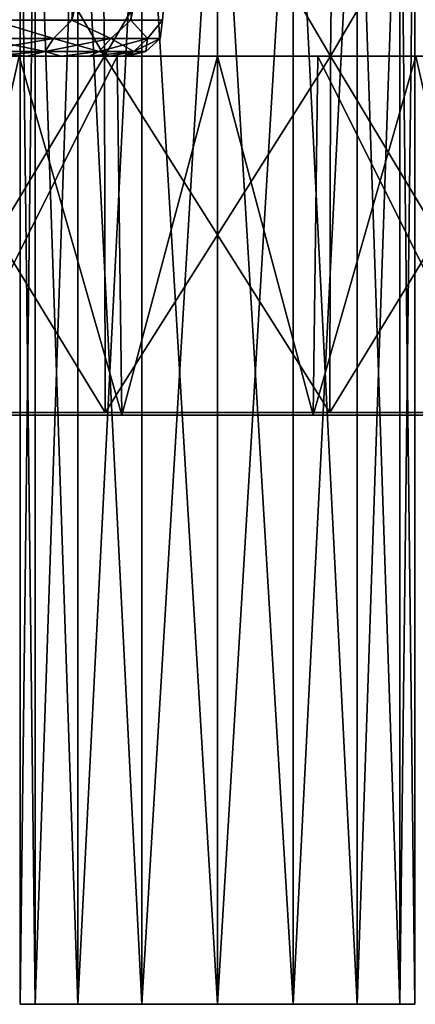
# Model space of a CAD drawing. Header units: millimetres. Extents: x -135 to 135, y -102 to 22.
# Tile 43 of 86: x 47.49 to 52.51, y -102 to -89.54. Entities that reach past the tile are written whole.
import ezdxf

# ---------------------------------------------------------------- set-up
doc = ezdxf.new("R2010")
doc.units = ezdxf.units.MM
doc.header["$LTSCALE"] = 65.185185
for name, color, linetype in [('1', 7, 'CONTINUOUS'), ('10', 7, 'CONTINUOUS'), ('137', 7, 'CONTINUOUS'), ('17', 7, 'CONTINUOUS'), ('18', 7, 'CONTINUOUS'), ('181', 7, 'CONTINUOUS'), ('190', 7, 'CONTINUOUS'), ('3', 7, 'CONTINUOUS'), ('320', 7, 'CONTINUOUS'), ('321', 7, 'CONTINUOUS'), ('354', 7, 'CONTINUOUS'), ('355', 7, 'CONTINUOUS'), ('80', 7, 'CONTINUOUS'), ('83', 7, 'CONTINUOUS'), ('88', 7, 'CONTINUOUS'), ('90', 7, 'CONTINUOUS')]:
    doc.layers.add(name, color=color, linetype=linetype)

msp = doc.modelspace()

# ---------------------------------------------------------------- linework, layer by layer
at = {"layer": '1', "linetype": 'Continuous'}
for points in [[(-94.274, -89.875, -32.447), (-94.637, -89.53, -32.459), (99.107, 12.5, -36.022), (-94.274, -89.875, -32.447)], [(-93.789, -90, -32.443), (-94.274, -89.875, -32.447), (99.107, 12.5, -36.022), (-93.789, -90, -32.443)], [(60.669, -83.07, -32.685), (-93.789, -90, -32.443), (99.107, 12.5, -36.022), (60.669, -83.07, -32.685)], [(60.063, -90, -32.443), (-93.789, -90, -32.443), (60.669, -83.07, -32.685), (60.063, -90, -32.443)]]:
    msp.add_3dface(points, dxfattribs=at)
at = {"layer": '10', "linetype": 'Continuous'}
for points in [[(58.125, -90, 31.871), (-93.789, -90, 32.443), (41.875, -90, 31.871), (58.125, -90, 31.871)], [(60.063, -90, 31.871), (-93.789, -90, 32.443), (58.125, -90, 31.871), (60.063, -90, 31.871)], [(60.063, -90, 32.443), (-93.789, -90, 32.443), (60.063, -90, 31.871), (60.063, -90, 32.443)], [(-93.789, -90, -32.443), (60.063, -90, -32.443), (-60.063, -90, -31.871), (-93.789, -90, -32.443)], [(-60.063, -90, -31.871), (60.063, -90, -32.443), (-58.125, -90, -31.871), (-60.063, -90, -31.871)], [(-58.125, -90, -31.871), (60.063, -90, -32.443), (-41.875, -90, -31.871), (-58.125, -90, -31.871)], [(-41.875, -90, -31.871), (60.063, -90, -32.443), (-39.937, -90, -31.871), (-41.875, -90, -31.871)], [(-39.937, -90, -31.38), (60.063, -90, -32.443), (39.937, -90, -31.871), (-39.937, -90, -31.38)], [(-39.937, -90, -31.871), (60.063, -90, -32.443), (-39.937, -90, -31.38), (-39.937, -90, -31.871)], [(39.937, -90, -31.871), (60.063, -90, -32.443), (41.875, -90, -31.871), (39.937, -90, -31.871)], [(47.459, -90, 21.052), (48.055, -90, 21.945), (41.875, -90, 31.871), (47.459, -90, 21.052)], [(48.055, -90, 21.945), (48.948, -90, 22.541), (41.875, -90, 31.871), (48.055, -90, 21.945)], [(50, -90, 22.75), (51.052, -90, 22.541), (41.875, -90, 31.871), (50, -90, 22.75)], [(48.948, -90, 22.541), (50, -90, 22.75), (41.875, -90, 31.871), (48.948, -90, 22.541)], [(57.727, -90, 17.489), (58.025, -90, 18.729), (41.875, -90, 31.871), (57.727, -90, 17.489)], [(58.025, -90, 18.729), (58.125, -90, 20), (41.875, -90, 31.871), (58.025, -90, 18.729)], [(58.125, -90, 20), (58.125, -90, 31.871), (41.875, -90, 31.871), (58.125, -90, 20)], [(51.052, -90, 22.541), (51.945, -90, 21.945), (41.875, -90, 31.871), (51.052, -90, 22.541)], [(51.945, -90, 21.945), (57.727, -90, 17.489), (41.875, -90, 31.871), (51.945, -90, 21.945)], [(41.975, -90, -18.729), (41.875, -90, -20), (58.125, -90, -31.871), (41.975, -90, -18.729)], [(41.875, -90, -20), (41.875, -90, -31.871), (58.125, -90, -31.871), (41.875, -90, -20)], [(41.875, -90, -31.871), (60.063, -90, -32.443), (58.125, -90, -31.871), (41.875, -90, -31.871)], [(42.273, -90, -17.489), (41.975, -90, -18.729), (58.125, -90, -31.871), (42.273, -90, -17.489)], [(42.273, -90, -17.489), (48.055, -90, -21.945), (42.76, -90, -16.311), (42.273, -90, -17.489)], [(48.055, -90, -21.945), (42.273, -90, -17.489), (58.125, -90, -31.871), (48.055, -90, -21.945)], [(42.76, -90, -16.311), (48.055, -90, -21.945), (43.427, -90, -15.224), (42.76, -90, -16.311)], [(48.055, -90, -21.945), (47.459, -90, -21.052), (43.427, -90, -15.224), (48.055, -90, -21.945)], [(47.459, -90, -18.948), (48.055, -90, -18.055), (47.489, -90, -12.273), (47.459, -90, -18.948)], [(48.055, -90, 18.055), (47.459, -90, 18.948), (47.489, -90, 12.273), (48.055, -90, 18.055)], [(48.729, -90, 11.975), (48.055, -90, 18.055), (47.489, -90, 12.273), (48.729, -90, 11.975)], [(47.489, -90, -12.273), (48.055, -90, -18.055), (48.729, -90, -11.975), (47.489, -90, -12.273)], [(48.055, -90, -18.055), (48.948, -90, -17.459), (48.729, -90, -11.975), (48.055, -90, -18.055)], [(48.948, -90, 17.459), (48.055, -90, 18.055), (48.729, -90, 11.975), (48.948, -90, 17.459)], [(48.948, -90, -22.541), (48.055, -90, -21.945), (58.125, -90, -31.871), (48.948, -90, -22.541)], [(48.948, -90, -17.459), (50, -90, -17.25), (48.729, -90, -11.975), (48.948, -90, -17.459)], [(48.729, -90, -11.975), (50, -90, -17.25), (50, -90, -11.875), (48.729, -90, -11.975)], [(50, -90, 11.875), (48.948, -90, 17.459), (48.729, -90, 11.975), (50, -90, 11.875)], [(50, -90, 17.25), (48.948, -90, 17.459), (50, -90, 11.875), (50, -90, 17.25)], [(50, -90, -22.75), (48.948, -90, -22.541), (58.125, -90, -31.871), (50, -90, -22.75)], [(50, -90, -11.875), (51.052, -90, -17.459), (51.271, -90, -11.975), (50, -90, -11.875)], [(50, -90, -17.25), (51.052, -90, -17.459), (50, -90, -11.875), (50, -90, -17.25)], [(51.052, -90, 17.459), (50, -90, 17.25), (51.271, -90, 11.975), (51.052, -90, 17.459)], [(51.271, -90, 11.975), (50, -90, 17.25), (50, -90, 11.875), (51.271, -90, 11.975)], [(51.052, -90, -22.541), (50, -90, -22.75), (58.125, -90, -31.871), (51.052, -90, -22.541)], [(51.052, -90, -17.459), (51.945, -90, -18.055), (51.271, -90, -11.975), (51.052, -90, -17.459)], [(51.945, -90, 18.055), (51.052, -90, 17.459), (51.271, -90, 11.975), (51.945, -90, 18.055)], [(51.945, -90, -21.945), (51.052, -90, -22.541), (58.125, -90, -31.871), (51.945, -90, -21.945)], [(51.271, -90, -11.975), (51.945, -90, -18.055), (52.511, -90, -12.273), (51.271, -90, -11.975)], [(52.511, -90, 12.273), (51.945, -90, 18.055), (51.271, -90, 11.975), (52.511, -90, 12.273)], [(51.945, -90, -18.055), (52.541, -90, -18.948), (52.511, -90, -12.273), (51.945, -90, -18.055)], [(57.727, -90, 17.489), (51.945, -90, 21.945), (57.24, -90, 16.311), (57.727, -90, 17.489)], [(57.24, -90, 16.311), (51.945, -90, 21.945), (56.573, -90, 15.224), (57.24, -90, 16.311)], [(52.541, -90, 18.948), (51.945, -90, 18.055), (52.511, -90, 12.273), (52.541, -90, 18.948)], [(51.945, -90, 21.945), (52.541, -90, 21.052), (56.573, -90, 15.224), (51.945, -90, 21.945)], [(52.541, -90, -21.052), (51.945, -90, -21.945), (58.125, -90, -31.871), (52.541, -90, -21.052)]]:
    msp.add_3dface(points, dxfattribs=at)
at = {"layer": '137', "linetype": 'Continuous'}
for points in [[(47.586, -90, -1.627), (47.092, -90, -1.363), (47.586, -90, -6.373), (47.586, -90, -1.627)], [(47.586, -90, -6.373), (47.092, -90, -1.363), (47.092, -90, -6.637), (47.586, -90, -6.373)], [(48.018, -90, -1.982), (47.586, -90, -1.627), (48.018, -90, -6.018), (48.018, -90, -1.982)], [(48.018, -90, -6.018), (47.586, -90, -1.627), (47.586, -90, -6.373), (48.018, -90, -6.018)], [(48.373, -90, -2.414), (48.018, -90, -1.982), (48.373, -90, -5.586), (48.373, -90, -2.414)], [(48.373, -90, -5.586), (48.018, -90, -1.982), (48.018, -90, -6.018), (48.373, -90, -5.586)], [(48.637, -90, -5.092), (48.373, -90, -2.414), (48.373, -90, -5.586), (48.637, -90, -5.092)], [(48.637, -90, -2.908), (48.373, -90, -2.414), (48.637, -90, -5.092), (48.637, -90, -2.908)], [(48.8, -90, -3.443), (48.637, -90, -2.908), (48.8, -90, -4.557), (48.8, -90, -3.443)], [(48.8, -90, -4.557), (48.637, -90, -2.908), (48.637, -90, -5.092), (48.8, -90, -4.557)], [(48.854, -90, -4), (48.8, -90, -3.443), (48.8, -90, -4.557), (48.854, -90, -4)]]:
    msp.add_3dface(points, dxfattribs=at)
at = {"layer": '17', "linetype": 'Continuous'}
for points in [[(48.568, -90, -10.04), (45.638, -85, -10.449), (45.82, -90, -10.847), (48.568, -90, -10.04)], [(48.506, -85, -9.607), (45.638, -85, -10.449), (48.568, -90, -10.04), (48.506, -85, -9.607)], [(51.494, -85, -9.607), (48.506, -85, -9.607), (51.432, -90, -10.04), (51.494, -85, -9.607)], [(51.432, -90, -10.04), (48.506, -85, -9.607), (48.568, -90, -10.04), (51.432, -90, -10.04)], [(54.18, -90, -10.847), (51.494, -85, -9.607), (51.432, -90, -10.04), (54.18, -90, -10.847)], [(54.362, -85, -10.449), (51.494, -85, -9.607), (54.18, -90, -10.847), (54.362, -85, -10.449)]]:
    msp.add_3dface(points, dxfattribs=at)
at = {"layer": '18', "linetype": 'Continuous'}
for points in [[(45.638, -85, 10.449), (48.506, -85, 9.607), (45.82, -90, 10.847), (45.638, -85, 10.449)], [(45.82, -90, 10.847), (48.506, -85, 9.607), (48.568, -90, 10.04), (45.82, -90, 10.847)], [(48.506, -85, 9.607), (51.494, -85, 9.607), (48.568, -90, 10.04), (48.506, -85, 9.607)], [(48.568, -90, 10.04), (51.494, -85, 9.607), (51.432, -90, 10.04), (48.568, -90, 10.04)], [(51.432, -90, 10.04), (54.362, -85, 10.449), (54.18, -90, 10.847), (51.432, -90, 10.04)], [(51.494, -85, 9.607), (54.362, -85, 10.449), (51.432, -90, 10.04), (51.494, -85, 9.607)]]:
    msp.add_3dface(points, dxfattribs=at)
at = {"layer": '181', "linetype": 'Continuous'}
for points in [[(48.384, -85.456, -6.842), (47.147, -89.544, -7.15), (47.268, -85.456, -7.487), (48.384, -85.456, -6.842)], [(47.268, -85.456, -0.513), (47.147, -89.544, -0.85), (48.384, -85.456, -1.158), (47.268, -85.456, -0.513)], [(48.155, -89.544, -6.568), (47.147, -89.544, -7.15), (48.384, -85.456, -6.842), (48.155, -89.544, -6.568)], [(47.147, -89.544, -0.85), (48.155, -89.544, -1.432), (48.384, -85.456, -1.158), (47.147, -89.544, -0.85)], [(48.903, -89.544, -5.676), (48.155, -89.544, -6.568), (49.213, -85.456, -5.855), (48.903, -89.544, -5.676)], [(49.213, -85.456, -5.855), (48.155, -89.544, -6.568), (48.384, -85.456, -6.842), (49.213, -85.456, -5.855)], [(48.384, -85.456, -1.158), (48.155, -89.544, -1.432), (49.213, -85.456, -2.145), (48.384, -85.456, -1.158)], [(48.155, -89.544, -1.432), (48.903, -89.544, -2.324), (49.213, -85.456, -2.145), (48.155, -89.544, -1.432)], [(49.302, -89.544, -4.582), (48.903, -89.544, -5.676), (49.654, -85.456, -4.644), (49.302, -89.544, -4.582)], [(49.654, -85.456, -4.644), (48.903, -89.544, -5.676), (49.213, -85.456, -5.855), (49.654, -85.456, -4.644)], [(49.213, -85.456, -2.145), (48.903, -89.544, -2.324), (49.654, -85.456, -3.356), (49.213, -85.456, -2.145)], [(48.903, -89.544, -2.324), (49.302, -89.544, -3.418), (49.654, -85.456, -3.356), (48.903, -89.544, -2.324)], [(49.654, -85.456, -3.356), (49.302, -89.544, -4.582), (49.654, -85.456, -4.644), (49.654, -85.456, -3.356)], [(49.302, -89.544, -3.418), (49.302, -89.544, -4.582), (49.654, -85.456, -3.356), (49.302, -89.544, -3.418)]]:
    msp.add_3dface(points, dxfattribs=at)
at = {"layer": '190', "linetype": 'Continuous'}
for points in [[(47.147, -89.544, -0.85), (47.011, -89.775, -0.888), (47.923, -89.775, -1.353), (47.147, -89.544, -0.85)], [(47.147, -89.544, -7.15), (47.923, -89.775, -6.647), (47.011, -89.775, -7.112), (47.147, -89.544, -7.15)], [(47.147, -89.544, -7.15), (48.155, -89.544, -6.568), (47.923, -89.775, -6.647), (47.147, -89.544, -7.15)], [(48.155, -89.544, -1.432), (47.147, -89.544, -0.85), (47.923, -89.775, -1.353), (48.155, -89.544, -1.432)], [(48.155, -89.544, -6.568), (48.647, -89.775, -5.923), (47.923, -89.775, -6.647), (48.155, -89.544, -6.568)], [(48.155, -89.544, -1.432), (47.923, -89.775, -1.353), (48.647, -89.775, -2.077), (48.155, -89.544, -1.432)], [(48.155, -89.544, -6.568), (48.903, -89.544, -5.676), (48.647, -89.775, -5.923), (48.155, -89.544, -6.568)], [(48.903, -89.544, -2.324), (48.155, -89.544, -1.432), (48.647, -89.775, -2.077), (48.903, -89.544, -2.324)], [(48.903, -89.544, -5.676), (49.112, -89.775, -5.011), (48.647, -89.775, -5.923), (48.903, -89.544, -5.676)], [(48.903, -89.544, -2.324), (48.647, -89.775, -2.077), (49.112, -89.775, -2.989), (48.903, -89.544, -2.324)], [(48.903, -89.544, -5.676), (49.302, -89.544, -4.582), (49.112, -89.775, -5.011), (48.903, -89.544, -5.676)], [(49.302, -89.544, -3.418), (48.903, -89.544, -2.324), (49.112, -89.775, -2.989), (49.302, -89.544, -3.418)], [(49.302, -89.544, -3.418), (49.112, -89.775, -2.989), (49.272, -89.775, -4), (49.302, -89.544, -3.418)], [(49.302, -89.544, -4.582), (49.272, -89.775, -4), (49.112, -89.775, -5.011), (49.302, -89.544, -4.582)], [(49.302, -89.544, -4.582), (49.302, -89.544, -3.418), (49.272, -89.775, -4), (49.302, -89.544, -4.582)], [(47.817, -89.94, -6.501), (46.955, -89.94, -6.94), (47.923, -89.775, -6.647), (47.817, -89.94, -6.501)], [(47.923, -89.775, -6.647), (46.955, -89.94, -6.94), (47.011, -89.775, -7.112), (47.923, -89.775, -6.647)], [(46.955, -89.94, -1.06), (47.817, -89.94, -1.499), (47.011, -89.775, -0.888), (46.955, -89.94, -1.06)], [(47.011, -89.775, -0.888), (47.817, -89.94, -1.499), (47.923, -89.775, -1.353), (47.011, -89.775, -0.888)], [(48.501, -89.94, -5.817), (47.817, -89.94, -6.501), (48.647, -89.775, -5.923), (48.501, -89.94, -5.817)], [(48.647, -89.775, -5.923), (47.817, -89.94, -6.501), (47.923, -89.775, -6.647), (48.647, -89.775, -5.923)], [(47.817, -89.94, -1.499), (48.501, -89.94, -2.183), (47.923, -89.775, -1.353), (47.817, -89.94, -1.499)], [(47.923, -89.775, -1.353), (48.501, -89.94, -2.183), (48.647, -89.775, -2.077), (47.923, -89.775, -1.353)], [(48.94, -89.94, -4.955), (48.501, -89.94, -5.817), (49.112, -89.775, -5.011), (48.94, -89.94, -4.955)], [(49.112, -89.775, -5.011), (48.501, -89.94, -5.817), (48.647, -89.775, -5.923), (49.112, -89.775, -5.011)], [(48.501, -89.94, -2.183), (48.94, -89.94, -3.045), (48.647, -89.775, -2.077), (48.501, -89.94, -2.183)], [(48.647, -89.775, -2.077), (48.94, -89.94, -3.045), (49.112, -89.775, -2.989), (48.647, -89.775, -2.077)], [(49.091, -89.94, -4), (48.94, -89.94, -4.955), (49.272, -89.775, -4), (49.091, -89.94, -4)], [(49.272, -89.775, -4), (48.94, -89.94, -4.955), (49.112, -89.775, -5.011), (49.272, -89.775, -4)], [(48.94, -89.94, -3.045), (49.091, -89.94, -4), (49.112, -89.775, -2.989), (48.94, -89.94, -3.045)], [(49.112, -89.775, -2.989), (49.091, -89.94, -4), (49.272, -89.775, -4), (49.112, -89.775, -2.989)], [(47.092, -90, -1.363), (47.586, -90, -1.627), (46.955, -89.94, -1.06), (47.092, -90, -1.363)], [(46.955, -89.94, -1.06), (47.586, -90, -1.627), (47.817, -89.94, -1.499), (46.955, -89.94, -1.06)], [(47.817, -89.94, -6.501), (47.092, -90, -6.637), (46.955, -89.94, -6.94), (47.817, -89.94, -6.501)], [(47.586, -90, -6.373), (47.092, -90, -6.637), (47.817, -89.94, -6.501), (47.586, -90, -6.373)], [(48.018, -90, -6.018), (47.586, -90, -6.373), (47.817, -89.94, -6.501), (48.018, -90, -6.018)], [(47.586, -90, -1.627), (48.018, -90, -1.982), (47.817, -89.94, -1.499), (47.586, -90, -1.627)], [(48.501, -89.94, -5.817), (48.018, -90, -6.018), (47.817, -89.94, -6.501), (48.501, -89.94, -5.817)], [(47.817, -89.94, -1.499), (48.018, -90, -1.982), (48.501, -89.94, -2.183), (47.817, -89.94, -1.499)], [(48.373, -90, -5.586), (48.018, -90, -6.018), (48.501, -89.94, -5.817), (48.373, -90, -5.586)], [(48.018, -90, -1.982), (48.373, -90, -2.414), (48.501, -89.94, -2.183), (48.018, -90, -1.982)], [(48.637, -90, -5.092), (48.373, -90, -5.586), (48.94, -89.94, -4.955), (48.637, -90, -5.092)], [(48.94, -89.94, -4.955), (48.373, -90, -5.586), (48.501, -89.94, -5.817), (48.94, -89.94, -4.955)], [(48.373, -90, -2.414), (48.637, -90, -2.908), (48.501, -89.94, -2.183), (48.373, -90, -2.414)], [(48.501, -89.94, -2.183), (48.637, -90, -2.908), (48.94, -89.94, -3.045), (48.501, -89.94, -2.183)], [(48.8, -90, -4.557), (48.637, -90, -5.092), (48.94, -89.94, -4.955), (48.8, -90, -4.557)], [(48.637, -90, -2.908), (48.8, -90, -3.443), (48.94, -89.94, -3.045), (48.637, -90, -2.908)], [(48.854, -90, -4), (48.8, -90, -4.557), (49.091, -89.94, -4), (48.854, -90, -4)], [(49.091, -89.94, -4), (48.8, -90, -4.557), (48.94, -89.94, -4.955), (49.091, -89.94, -4)], [(48.8, -90, -3.443), (48.854, -90, -4), (48.94, -89.94, -3.045), (48.8, -90, -3.443)], [(48.94, -89.94, -3.045), (48.854, -90, -4), (49.091, -89.94, -4), (48.94, -89.94, -3.045)]]:
    msp.add_3dface(points, dxfattribs=at)
at = {"layer": '3', "linetype": 'Continuous'}
for points in [[(60.669, -83.07, 32.685), (-99.107, 12.5, 36.022), (60.063, -90, 32.443), (60.669, -83.07, 32.685)], [(60.063, -90, 32.443), (-99.107, 12.5, 36.022), (-93.789, -90, 32.443), (60.063, -90, 32.443)]]:
    msp.add_3dface(points, dxfattribs=at)
at = {"layer": '320', "color": 253, "linetype": 'Continuous', "true_color": 0x999999}
for points in [[(47.5, -86, -20), (47.69, -86, -20.957), (47.5, -102, -20), (47.5, -86, -20)], [(47.5, -102, -20), (47.69, -86, -20.957), (47.69, -102, -20.957), (47.5, -102, -20)], [(47.69, -86, -20.957), (48.232, -86, -21.768), (47.69, -102, -20.957), (47.69, -86, -20.957)], [(47.69, -102, -20.957), (48.232, -86, -21.768), (48.232, -102, -21.768), (47.69, -102, -20.957)], [(48.232, -86, -21.768), (49.043, -86, -22.31), (48.232, -102, -21.768), (48.232, -86, -21.768)], [(48.232, -102, -21.768), (49.043, -86, -22.31), (49.043, -102, -22.31), (48.232, -102, -21.768)], [(49.043, -86, -22.31), (50, -86, -22.5), (49.043, -102, -22.31), (49.043, -86, -22.31)], [(49.043, -102, -22.31), (50, -86, -22.5), (50, -102, -22.5), (49.043, -102, -22.31)], [(50, -102, -22.5), (50.957, -86, -22.31), (50.957, -102, -22.31), (50, -102, -22.5)], [(50, -86, -22.5), (50.957, -86, -22.31), (50, -102, -22.5), (50, -86, -22.5)], [(50.957, -102, -22.31), (51.768, -86, -21.768), (51.768, -102, -21.768), (50.957, -102, -22.31)], [(50.957, -86, -22.31), (51.768, -86, -21.768), (50.957, -102, -22.31), (50.957, -86, -22.31)], [(51.768, -102, -21.768), (52.31, -86, -20.957), (52.31, -102, -20.957), (51.768, -102, -21.768)], [(51.768, -86, -21.768), (52.31, -86, -20.957), (51.768, -102, -21.768), (51.768, -86, -21.768)], [(52.31, -102, -20.957), (52.5, -86, -20), (52.5, -102, -20), (52.31, -102, -20.957)], [(52.31, -86, -20.957), (52.5, -86, -20), (52.31, -102, -20.957), (52.31, -86, -20.957)]]:
    msp.add_3dface(points, dxfattribs=at)
at = {"layer": '321', "color": 253, "linetype": 'Continuous', "true_color": 0x999999}
for points in [[(47.5, -86, -20), (47.5, -102, -20), (47.69, -102, -19.043), (47.5, -86, -20)], [(47.69, -86, -19.043), (47.5, -86, -20), (47.69, -102, -19.043), (47.69, -86, -19.043)], [(48.232, -86, -18.232), (47.69, -86, -19.043), (48.232, -102, -18.232), (48.232, -86, -18.232)], [(48.232, -102, -18.232), (47.69, -86, -19.043), (47.69, -102, -19.043), (48.232, -102, -18.232)], [(49.043, -86, -17.69), (48.232, -86, -18.232), (49.043, -102, -17.69), (49.043, -86, -17.69)], [(49.043, -102, -17.69), (48.232, -86, -18.232), (48.232, -102, -18.232), (49.043, -102, -17.69)], [(50, -102, -17.5), (49.043, -86, -17.69), (49.043, -102, -17.69), (50, -102, -17.5)], [(50, -86, -17.5), (49.043, -86, -17.69), (50, -102, -17.5), (50, -86, -17.5)], [(50.957, -102, -17.69), (50, -86, -17.5), (50, -102, -17.5), (50.957, -102, -17.69)], [(50.957, -86, -17.69), (50, -86, -17.5), (50.957, -102, -17.69), (50.957, -86, -17.69)], [(51.768, -86, -18.232), (50.957, -86, -17.69), (51.768, -102, -18.232), (51.768, -86, -18.232)], [(51.768, -102, -18.232), (50.957, -86, -17.69), (50.957, -102, -17.69), (51.768, -102, -18.232)], [(52.31, -86, -19.043), (51.768, -86, -18.232), (52.31, -102, -19.043), (52.31, -86, -19.043)], [(52.31, -102, -19.043), (51.768, -86, -18.232), (51.768, -102, -18.232), (52.31, -102, -19.043)], [(52.5, -102, -20), (52.5, -86, -20), (52.31, -86, -19.043), (52.5, -102, -20)], [(52.5, -102, -20), (52.31, -86, -19.043), (52.31, -102, -19.043), (52.5, -102, -20)]]:
    msp.add_3dface(points, dxfattribs=at)
at = {"layer": '354', "color": 253, "linetype": 'Continuous', "true_color": 0x999999}
for points in [[(47.5, -86, 20), (47.69, -86, 19.043), (47.5, -102, 20), (47.5, -86, 20)], [(47.5, -102, 20), (47.69, -86, 19.043), (47.69, -102, 19.043), (47.5, -102, 20)], [(47.69, -86, 19.043), (48.232, -86, 18.232), (47.69, -102, 19.043), (47.69, -86, 19.043)], [(47.69, -102, 19.043), (48.232, -86, 18.232), (48.232, -102, 18.232), (47.69, -102, 19.043)], [(48.232, -86, 18.232), (49.043, -86, 17.69), (48.232, -102, 18.232), (48.232, -86, 18.232)], [(48.232, -102, 18.232), (49.043, -86, 17.69), (49.043, -102, 17.69), (48.232, -102, 18.232)], [(49.043, -86, 17.69), (50, -86, 17.5), (49.043, -102, 17.69), (49.043, -86, 17.69)], [(49.043, -102, 17.69), (50, -86, 17.5), (50, -102, 17.5), (49.043, -102, 17.69)], [(50, -102, 17.5), (50.957, -86, 17.69), (50.957, -102, 17.69), (50, -102, 17.5)], [(50, -86, 17.5), (50.957, -86, 17.69), (50, -102, 17.5), (50, -86, 17.5)], [(50.957, -86, 17.69), (51.768, -86, 18.232), (50.957, -102, 17.69), (50.957, -86, 17.69)], [(50.957, -102, 17.69), (51.768, -86, 18.232), (51.768, -102, 18.232), (50.957, -102, 17.69)], [(51.768, -86, 18.232), (52.31, -86, 19.043), (51.768, -102, 18.232), (51.768, -86, 18.232)], [(51.768, -102, 18.232), (52.31, -86, 19.043), (52.31, -102, 19.043), (51.768, -102, 18.232)], [(52.31, -86, 19.043), (52.5, -86, 20), (52.31, -102, 19.043), (52.31, -86, 19.043)], [(52.31, -102, 19.043), (52.5, -86, 20), (52.5, -102, 20), (52.31, -102, 19.043)]]:
    msp.add_3dface(points, dxfattribs=at)
at = {"layer": '355', "color": 253, "linetype": 'Continuous', "true_color": 0x999999}
for points in [[(47.5, -86, 20), (47.5, -102, 20), (47.69, -102, 20.957), (47.5, -86, 20)], [(47.69, -86, 20.957), (47.5, -86, 20), (47.69, -102, 20.957), (47.69, -86, 20.957)], [(48.232, -86, 21.768), (47.69, -86, 20.957), (48.232, -102, 21.768), (48.232, -86, 21.768)], [(48.232, -102, 21.768), (47.69, -86, 20.957), (47.69, -102, 20.957), (48.232, -102, 21.768)], [(49.043, -86, 22.31), (48.232, -86, 21.768), (49.043, -102, 22.31), (49.043, -86, 22.31)], [(49.043, -102, 22.31), (48.232, -86, 21.768), (48.232, -102, 21.768), (49.043, -102, 22.31)], [(50, -86, 22.5), (49.043, -86, 22.31), (50, -102, 22.5), (50, -86, 22.5)], [(50, -102, 22.5), (49.043, -86, 22.31), (49.043, -102, 22.31), (50, -102, 22.5)], [(50.957, -86, 22.31), (50, -86, 22.5), (50.957, -102, 22.31), (50.957, -86, 22.31)], [(50.957, -102, 22.31), (50, -86, 22.5), (50, -102, 22.5), (50.957, -102, 22.31)], [(51.768, -86, 21.768), (50.957, -86, 22.31), (51.768, -102, 21.768), (51.768, -86, 21.768)], [(51.768, -102, 21.768), (50.957, -86, 22.31), (50.957, -102, 22.31), (51.768, -102, 21.768)], [(52.31, -86, 20.957), (51.768, -86, 21.768), (52.31, -102, 20.957), (52.31, -86, 20.957)], [(52.31, -102, 20.957), (51.768, -86, 21.768), (51.768, -102, 21.768), (52.31, -102, 20.957)], [(52.5, -102, 20), (52.5, -86, 20), (52.31, -86, 20.957), (52.5, -102, 20)], [(52.5, -102, 20), (52.31, -86, 20.957), (52.31, -102, 20.957), (52.5, -102, 20)]]:
    msp.add_3dface(points, dxfattribs=at)
at = {"layer": '80', "linetype": 'Continuous'}
for points in [[(48.568, -90, -10.04), (45.82, -90, -10.847), (48.579, -94.509, -10.118), (48.568, -90, -10.04)], [(48.579, -94.509, -10.118), (45.82, -90, -10.847), (45.853, -94.509, -10.918), (48.579, -94.509, -10.118)], [(51.432, -90, -10.04), (48.568, -90, -10.04), (51.421, -94.509, -10.118), (51.432, -90, -10.04)], [(51.421, -94.509, -10.118), (48.568, -90, -10.04), (48.579, -94.509, -10.118), (51.421, -94.509, -10.118)], [(54.147, -94.509, -10.918), (51.432, -90, -10.04), (51.421, -94.509, -10.118), (54.147, -94.509, -10.918)], [(54.18, -90, -10.847), (51.432, -90, -10.04), (54.147, -94.509, -10.918), (54.18, -90, -10.847)]]:
    msp.add_3dface(points, dxfattribs=at)
at = {"layer": '83', "linetype": 'Continuous'}
for points in [[(45.82, -90, 10.847), (48.568, -90, 10.04), (45.853, -94.509, 10.918), (45.82, -90, 10.847)], [(45.853, -94.509, 10.918), (48.568, -90, 10.04), (48.579, -94.509, 10.118), (45.853, -94.509, 10.918)], [(48.568, -90, 10.04), (51.432, -90, 10.04), (48.579, -94.509, 10.118), (48.568, -90, 10.04)], [(48.579, -94.509, 10.118), (51.432, -90, 10.04), (51.421, -94.509, 10.118), (48.579, -94.509, 10.118)], [(51.421, -94.509, 10.118), (54.18, -90, 10.847), (54.147, -94.509, 10.918), (51.421, -94.509, 10.118)], [(51.432, -90, 10.04), (54.18, -90, 10.847), (51.421, -94.509, 10.118), (51.432, -90, 10.04)]]:
    msp.add_3dface(points, dxfattribs=at)
at = {"layer": '88', "linetype": 'Continuous'}
for points in [[(46.459, -94.544, -12.248), (48.729, -90, -11.975), (48.787, -94.544, -11.564), (46.459, -94.544, -12.248)], [(47.489, -90, -12.273), (48.729, -90, -11.975), (46.459, -94.544, -12.248), (47.489, -90, -12.273)], [(48.729, -90, -11.975), (50, -90, -11.875), (48.787, -94.544, -11.564), (48.729, -90, -11.975)], [(48.787, -94.544, -11.564), (50, -90, -11.875), (51.213, -94.544, -11.564), (48.787, -94.544, -11.564)], [(50, -90, -11.875), (51.271, -90, -11.975), (51.213, -94.544, -11.564), (50, -90, -11.875)], [(51.213, -94.544, -11.564), (52.511, -90, -12.273), (53.541, -94.544, -12.248), (51.213, -94.544, -11.564)], [(51.271, -90, -11.975), (52.511, -90, -12.273), (51.213, -94.544, -11.564), (51.271, -90, -11.975)]]:
    msp.add_3dface(points, dxfattribs=at)
at = {"layer": '90', "linetype": 'Continuous'}
for points in [[(48.787, -94.544, 11.564), (47.489, -90, 12.273), (46.459, -94.544, 12.248), (48.787, -94.544, 11.564)], [(48.729, -90, 11.975), (47.489, -90, 12.273), (48.787, -94.544, 11.564), (48.729, -90, 11.975)], [(50, -90, 11.875), (48.729, -90, 11.975), (48.787, -94.544, 11.564), (50, -90, 11.875)], [(51.213, -94.544, 11.564), (50, -90, 11.875), (48.787, -94.544, 11.564), (51.213, -94.544, 11.564)], [(51.271, -90, 11.975), (50, -90, 11.875), (51.213, -94.544, 11.564), (51.271, -90, 11.975)], [(53.541, -94.544, 12.248), (51.271, -90, 11.975), (51.213, -94.544, 11.564), (53.541, -94.544, 12.248)], [(52.511, -90, 12.273), (51.271, -90, 11.975), (53.541, -94.544, 12.248), (52.511, -90, 12.273)]]:
    msp.add_3dface(points, dxfattribs=at)

doc.saveas('drawing.dxf')
